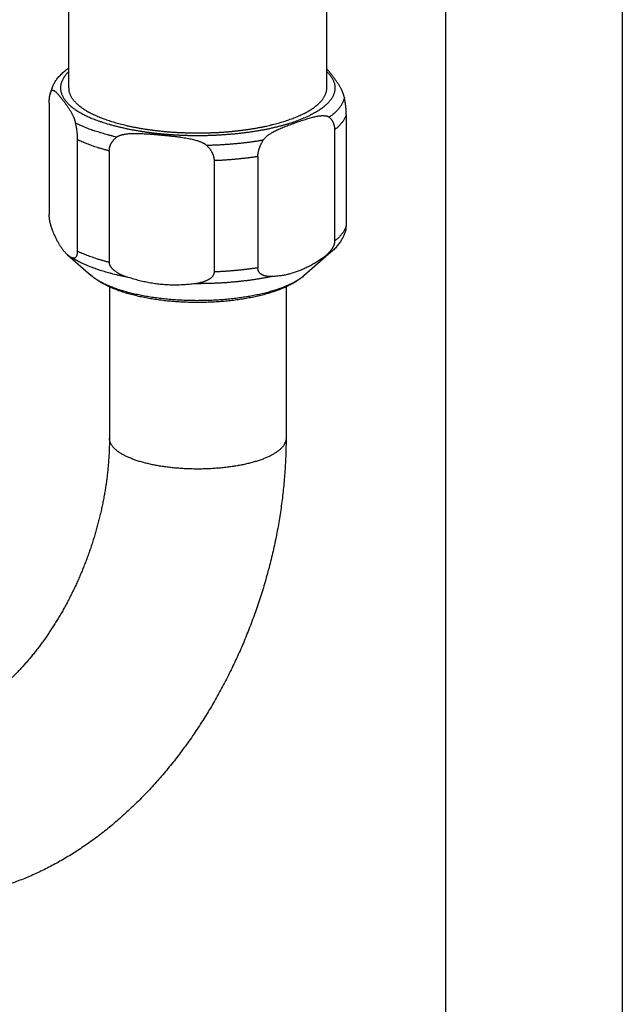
# Model space of a CAD drawing. Header units: millimetres. Extents: x 160 to 318, y 73 to 291.
# Tile 20 of 129: x 184 to 193, y 91 to 105. Entities that reach past the tile are written whole.
import ezdxf

# ---------------------------------------------------------------- set-up
doc = ezdxf.new("R2010")
doc.units = ezdxf.units.MM
doc.header["$LTSCALE"] = 30.734
doc.layers.get('0').update_dxf_attribs({"linetype": 'CONTINUOUS'})

msp = doc.modelspace()

# ---------------------------------------------------------------- linework, layer by layer
at = {"color": 7, "linetype": 'Continuous'}
for p, q in [((192.96, 88.659), (192.96, 120.283)), ((190.36, 88.659), (190.36, 108.293)), ((188.61, 104.227), (188.61, 106.984)), ((184.81, 104.227), (184.81, 106.094)), ((184.523, 104.002), (184.523, 102.365)), ((188.897, 103.834), (188.897, 102.197)), ((188.724, 103.61), (188.724, 101.973)), ((184.936, 103.465), (184.936, 101.828)), ((185.408, 103.3), (185.408, 101.663)), ((186.95, 103.156), (186.95, 101.519)), ((187.595, 103.216), (187.595, 101.579)), ((184.793, 101.77), (185.143, 101.466)), ((188.67, 101.809), (188.277, 101.466)), ((185.41, 101.3), (185.41, 99.072)), ((188.01, 101.3), (188.01, 99.072))]:
    msp.add_line(p, q, dxfattribs=at)
msp.add_arc((185.415, 103.914), 0.905, 159.6495, 165.9046, dxfattribs=at)
for points, knots in [([(184.566, 104.229), (184.569, 104.236), (184.575, 104.252), (184.586, 104.275), (184.599, 104.299), (184.613, 104.323), (184.629, 104.346), (184.647, 104.37), (184.667, 104.393), (184.689, 104.417), (184.712, 104.44), (184.737, 104.463), (184.764, 104.485), (184.789, 104.504), (184.804, 104.515), (184.81, 104.519)], [0, 0, 0, 0, 0.0249937, 0.0507387, 0.0774017, 0.1049438, 0.133606, 0.1632732, 0.1939376, 0.2256778, 0.2587392, 0.2928199, 0.3278532, 0.3639567, 0.3849062, 0.3849062, 0.3849062, 0.3849062]), ([(188.868, 104.086), (188.867, 104.088), (188.866, 104.092), (188.865, 104.099), (188.863, 104.106), (188.861, 104.113), (188.858, 104.121), (188.855, 104.13), (188.852, 104.14), (188.849, 104.15), (188.844, 104.161), (188.839, 104.173), (188.834, 104.186), (188.827, 104.2), (188.82, 104.215), (188.811, 104.231), (188.801, 104.249), (188.79, 104.267), (188.779, 104.285), (188.766, 104.304), (188.753, 104.323), (188.74, 104.343), (188.726, 104.362), (188.711, 104.381), (188.697, 104.4), (188.683, 104.418), (188.669, 104.436), (188.655, 104.454), (188.641, 104.471), (188.627, 104.487), (188.617, 104.499), (188.611, 104.505), (188.61, 104.507)], [0, 0, 0, 0, 0.0062705, 0.0129545, 0.0201512, 0.0279355, 0.0363917, 0.0455826, 0.0555544, 0.0663988, 0.0782039, 0.0910821, 0.1051584, 0.1205918, 0.1375674, 0.1561478, 0.1761222, 0.1972078, 0.2192098, 0.2419321, 0.2651663, 0.288723, 0.3124436, 0.3362012, 0.3598896, 0.3834058, 0.406627, 0.4293914, 0.4514867, 0.472648, 0.4925773, 0.4982299, 0.4982299, 0.4982299, 0.4982299]), ([(184.537, 104.134), (184.537, 104.136), (184.538, 104.14), (184.54, 104.147), (184.543, 104.155), (184.546, 104.163), (184.549, 104.171), (184.551, 104.176), (184.552, 104.178)], [0, 0, 0, 0, 0.00472583, 0.01345719, 0.02202281, 0.03041611, 0.0386289, 0.0466541, 0.0466541, 0.0466541, 0.0466541]), ([(184.552, 104.178), (184.552, 104.179), (184.553, 104.181), (184.555, 104.183), (184.557, 104.185), (184.559, 104.188), (184.561, 104.189), (184.564, 104.191), (184.567, 104.192), (184.571, 104.193), (184.576, 104.192), (184.581, 104.192), (184.586, 104.19), (184.593, 104.187), (184.6, 104.182), (184.609, 104.176), (184.619, 104.168), (184.63, 104.158), (184.641, 104.146), (184.654, 104.132), (184.667, 104.118), (184.68, 104.101), (184.694, 104.084), (184.708, 104.067), (184.723, 104.048), (184.737, 104.03), (184.751, 104.011), (184.765, 103.992), (184.779, 103.973), (184.793, 103.953), (184.806, 103.934), (184.818, 103.915), (184.83, 103.897), (184.841, 103.879), (184.851, 103.861), (184.859, 103.845), (184.867, 103.83), (184.873, 103.816), (184.879, 103.803), (184.884, 103.791), (184.888, 103.78), (184.892, 103.77), (184.895, 103.76), (184.898, 103.751), (184.9, 103.743), (184.903, 103.736), (184.904, 103.729), (184.906, 103.722), (184.907, 103.718), (184.907, 103.716)], [0, 0, 0, 0, 0.0028931, 0.0057684, 0.0086605, 0.0115972, 0.0146216, 0.0177892, 0.021179, 0.0249191, 0.0291716, 0.0341412, 0.0400702, 0.0472489, 0.0560175, 0.0666808, 0.0793615, 0.0940444, 0.1106673, 0.1290722, 0.1490067, 0.1701729, 0.1922719, 0.2150392, 0.2382616, 0.2617781, 0.2854661, 0.3092216, 0.3329391, 0.3564917, 0.379721, 0.4024389, 0.4244371, 0.4455203, 0.4654922, 0.4840707, 0.5010453, 0.516478, 0.530554, 0.5434318, 0.5552365, 0.5660803, 0.5760515, 0.5852419, 0.5936973, 0.6014807, 0.6086768, 0.6153604, 0.621631, 0.621631, 0.621631, 0.621631]), ([(184.81, 104.227), (184.81, 104.221), (184.81, 104.208), (184.813, 104.19), (184.816, 104.171), (184.822, 104.152), (184.828, 104.134), (184.837, 104.116), (184.846, 104.097), (184.857, 104.079), (184.87, 104.061), (184.884, 104.043), (184.9, 104.025), (184.917, 104.008), (184.935, 103.99), (184.955, 103.973), (184.976, 103.956), (184.998, 103.939), (185.022, 103.923), (185.047, 103.906), (185.074, 103.89), (185.101, 103.874), (185.13, 103.859), (185.16, 103.843), (185.192, 103.828), (185.225, 103.814), (185.258, 103.799), (185.293, 103.785), (185.329, 103.772), (185.367, 103.758), (185.405, 103.745), (185.444, 103.733), (185.484, 103.721), (185.525, 103.709), (185.568, 103.697), (185.611, 103.687), (185.654, 103.676), (185.699, 103.666), (185.745, 103.656), (185.791, 103.647), (185.838, 103.638), (185.886, 103.63), (185.934, 103.622), (185.983, 103.615), (186.032, 103.608), (186.082, 103.602), (186.133, 103.596), (186.184, 103.59), (186.235, 103.585), (186.287, 103.581), (186.339, 103.577), (186.392, 103.574), (186.444, 103.571), (186.497, 103.569), (186.55, 103.567), (186.603, 103.566), (186.657, 103.565), (186.71, 103.564), (186.763, 103.565), (186.816, 103.566), (186.869, 103.567), (186.923, 103.569), (186.975, 103.571), (187.028, 103.574), (187.08, 103.577), (187.133, 103.581), (187.184, 103.585), (187.236, 103.59), (187.287, 103.596), (187.337, 103.602), (187.387, 103.608), (187.437, 103.615), (187.486, 103.622), (187.534, 103.63), (187.582, 103.638), (187.629, 103.647), (187.675, 103.656), (187.721, 103.666), (187.765, 103.676), (187.809, 103.687), (187.852, 103.697), (187.894, 103.709), (187.935, 103.721), (187.976, 103.733), (188.015, 103.745), (188.041, 103.754), (188.053, 103.759)], [0, 0, 0, 0, 0.018591, 0.037281, 0.056181, 0.075391, 0.095003, 0.115102, 0.135767, 0.157071, 0.179076, 0.201842, 0.225412, 0.249825, 0.275116, 0.301306, 0.328421, 0.356485, 0.385509, 0.415501, 0.446463, 0.4784, 0.51131, 0.545188, 0.580036, 0.615834, 0.65257, 0.690231, 0.728794, 0.768254, 0.808595, 0.849796, 0.89183, 0.934677, 0.978314, 1.022714, 1.067862, 1.11372, 1.160259, 1.20745, 1.255251, 1.303644, 1.352603, 1.402097, 1.452088, 1.502542, 1.553427, 1.604709, 1.656357, 1.70834, 1.760611, 1.813136, 1.865873, 1.918781, 1.971841, 2.025017, 2.078269, 2.131556, 2.184842, 2.238094, 2.29127, 2.34435, 2.397281, 2.450026, 2.50255, 2.554801, 2.606762, 2.658402, 2.709685, 2.76057, 2.811024, 2.861015, 2.910508, 2.959478, 3.007891, 3.055707, 3.102898, 3.149428, 3.195266, 3.240399, 3.284799, 3.328436, 3.371283, 3.413318, 3.454517, 3.49486, 3.49486, 3.49486, 3.49486]), ([(188.053, 103.759), (188.066, 103.763), (188.09, 103.772), (188.126, 103.785), (188.161, 103.799), (188.195, 103.814), (188.228, 103.828), (188.259, 103.843), (188.289, 103.859), (188.318, 103.874), (188.346, 103.89), (188.373, 103.906), (188.398, 103.923), (188.421, 103.939), (188.444, 103.956), (188.465, 103.973), (188.485, 103.99), (188.503, 104.008), (188.52, 104.025), (188.536, 104.043), (188.55, 104.061), (188.562, 104.079), (188.573, 104.097), (188.583, 104.116), (188.591, 104.134), (188.598, 104.152), (188.603, 104.171), (188.607, 104.19), (188.609, 104.208), (188.61, 104.221), (188.61, 104.227)], [0, 0, 0, 0, 0.0394646, 0.0780344, 0.1156933, 0.1524267, 0.188209, 0.2230427, 0.256919, 0.2898295, 0.3217673, 0.3527308, 0.3827231, 0.4117485, 0.4398197, 0.4669474, 0.493145, 0.5184356, 0.542843, 0.5664037, 0.589163, 0.6111686, 0.6324738, 0.6531399, 0.6732394, 0.6928515, 0.7120625, 0.7309708, 0.7496692, 0.7682615, 0.7682615, 0.7682615, 0.7682615]), ([(184.523, 104.002), (184.523, 104.006), (184.523, 104.013), (184.523, 104.024), (184.524, 104.034), (184.524, 104.044), (184.525, 104.055), (184.526, 104.065), (184.526, 104.075), (184.528, 104.084), (184.529, 104.094), (184.53, 104.103), (184.532, 104.112), (184.534, 104.121), (184.535, 104.129), (184.536, 104.133), (184.537, 104.134)], [0, 0, 0, 0, 0.0108325, 0.0214965, 0.0319906, 0.0423314, 0.0525218, 0.0625604, 0.0724603, 0.0822164, 0.0918327, 0.1013111, 0.1106445, 0.1198373, 0.1288796, 0.1330452, 0.1330452, 0.1330452, 0.1330452]), ([(188.897, 103.834), (188.897, 103.838), (188.897, 103.846), (188.896, 103.857), (188.896, 103.868), (188.896, 103.88), (188.895, 103.892), (188.894, 103.904), (188.893, 103.916), (188.892, 103.928), (188.891, 103.941), (188.889, 103.954), (188.888, 103.968), (188.886, 103.981), (188.884, 103.995), (188.882, 104.01), (188.88, 104.024), (188.877, 104.039), (188.874, 104.054), (188.871, 104.07), (188.869, 104.081), (188.868, 104.086)], [0, 0, 0, 0, 0.0110125, 0.0222176, 0.0336158, 0.0452287, 0.0570651, 0.0691301, 0.0814481, 0.0940232, 0.1068727, 0.1200139, 0.1334528, 0.1472141, 0.1613037, 0.1757426, 0.1905411, 0.2057147, 0.2212783, 0.2372434, 0.2536212, 0.2536212, 0.2536212, 0.2536212]), ([(187.674, 103.458), (187.675, 103.46), (187.678, 103.463), (187.682, 103.469), (187.687, 103.476), (187.693, 103.483), (187.7, 103.49), (187.707, 103.498), (187.716, 103.506), (187.726, 103.515), (187.738, 103.525), (187.751, 103.535), (187.767, 103.546), (187.785, 103.558), (187.806, 103.57), (187.829, 103.584), (187.856, 103.597), (187.885, 103.612), (187.917, 103.626), (187.951, 103.641), (187.987, 103.655), (188.024, 103.67), (188.062, 103.684), (188.101, 103.698), (188.14, 103.712), (188.179, 103.726), (188.218, 103.739), (188.257, 103.752), (188.295, 103.764), (188.332, 103.775), (188.367, 103.786), (188.401, 103.795), (188.433, 103.803), (188.463, 103.809), (188.489, 103.814), (188.513, 103.817), (188.534, 103.819), (188.552, 103.819), (188.567, 103.819), (188.581, 103.818), (188.592, 103.817), (188.603, 103.815), (188.611, 103.813), (188.619, 103.81), (188.626, 103.808), (188.632, 103.805), (188.637, 103.802), (188.641, 103.799), (188.643, 103.797), (188.645, 103.796)], [0, 0, 0, 0, 0.006773, 0.014109, 0.022146, 0.031, 0.040812, 0.051705, 0.063792, 0.077254, 0.09228, 0.109109, 0.128016, 0.149346, 0.173511, 0.200766, 0.230952, 0.26374, 0.298863, 0.335991, 0.37472, 0.414639, 0.45537, 0.496593, 0.538049, 0.579516, 0.620776, 0.661584, 0.701636, 0.740555, 0.777906, 0.813233, 0.846113, 0.876232, 0.903375, 0.927318, 0.948035, 0.965876, 0.981308, 0.994719, 1.006424, 1.016688, 1.025727, 1.033737, 1.040851, 1.047203, 1.052929, 1.058141, 1.06296, 1.06296, 1.06296, 1.06296]), ([(188.645, 103.796), (188.648, 103.793), (188.654, 103.788), (188.662, 103.779), (188.67, 103.77), (188.677, 103.761), (188.684, 103.752), (188.69, 103.742), (188.695, 103.733), (188.7, 103.723), (188.704, 103.713), (188.708, 103.703), (188.712, 103.693), (188.715, 103.683), (188.717, 103.673), (188.719, 103.663), (188.721, 103.653), (188.722, 103.642), (188.723, 103.631), (188.724, 103.621), (188.724, 103.613), (188.724, 103.61)], [0, 0, 0, 0, 0.0124826, 0.0246066, 0.0364161, 0.0479509, 0.05925, 0.0703496, 0.0812789, 0.0920731, 0.1027534, 0.1133544, 0.1238941, 0.1343987, 0.1448938, 0.1553931, 0.165928, 0.1765126, 0.1871645, 0.1979141, 0.2087721, 0.2087721, 0.2087721, 0.2087721]), ([(184.907, 103.716), (184.908, 103.711), (184.911, 103.7), (184.914, 103.684), (184.917, 103.669), (184.919, 103.654), (184.922, 103.64), (184.924, 103.625), (184.926, 103.611), (184.928, 103.598), (184.929, 103.584), (184.931, 103.571), (184.932, 103.559), (184.933, 103.546), (184.934, 103.534), (184.935, 103.522), (184.935, 103.51), (184.936, 103.498), (184.936, 103.487), (184.936, 103.476), (184.936, 103.468), (184.936, 103.465)], [0, 0, 0, 0, 0.0163778, 0.0323429, 0.0479065, 0.0630801, 0.0778786, 0.0923176, 0.1064071, 0.1201684, 0.1336073, 0.1467485, 0.159598, 0.1721731, 0.1844911, 0.1965561, 0.2083925, 0.2200054, 0.2314036, 0.2426087, 0.2536212, 0.2536212, 0.2536212, 0.2536212]), ([(185.408, 103.3), (185.408, 103.304), (185.408, 103.311), (185.409, 103.322), (185.41, 103.333), (185.412, 103.344), (185.414, 103.354), (185.417, 103.365), (185.421, 103.376), (185.425, 103.387), (185.43, 103.397), (185.435, 103.408), (185.441, 103.419), (185.448, 103.43), (185.455, 103.44), (185.463, 103.451), (185.472, 103.462), (185.482, 103.472), (185.492, 103.483), (185.504, 103.493), (185.512, 103.5), (185.516, 103.504)], [0, 0, 0, 0, 0.0109012, 0.021789, 0.0326859, 0.0436347, 0.0546654, 0.065805, 0.077099, 0.0885745, 0.1002717, 0.1122318, 0.1244873, 0.1370892, 0.1500732, 0.1634912, 0.1773874, 0.1918137, 0.2068246, 0.2224745, 0.2388213, 0.2388213, 0.2388213, 0.2388213]), ([(185.516, 103.504), (185.518, 103.505), (185.522, 103.508), (185.528, 103.512), (185.534, 103.516), (185.542, 103.52), (185.551, 103.524), (185.562, 103.528), (185.574, 103.532), (185.588, 103.536), (185.604, 103.54), (185.622, 103.544), (185.643, 103.548), (185.668, 103.551), (185.696, 103.554), (185.729, 103.556), (185.765, 103.557), (185.805, 103.557), (185.849, 103.557), (185.895, 103.555), (185.944, 103.552), (185.995, 103.549), (186.047, 103.545), (186.099, 103.541), (186.153, 103.536), (186.206, 103.531), (186.259, 103.526), (186.312, 103.52), (186.364, 103.515), (186.415, 103.508), (186.463, 103.502), (186.51, 103.495), (186.553, 103.487), (186.594, 103.48), (186.63, 103.472), (186.662, 103.463), (186.691, 103.455), (186.715, 103.448), (186.736, 103.44), (186.755, 103.433), (186.771, 103.426), (186.785, 103.419), (186.797, 103.413), (186.807, 103.407), (186.816, 103.401), (186.824, 103.395), (186.831, 103.39), (186.837, 103.385), (186.84, 103.382), (186.842, 103.38)], [0, 0, 0, 0, 0.006411, 0.013457, 0.021297, 0.030083, 0.039993, 0.0512, 0.063872, 0.078256, 0.094621, 0.113301, 0.134682, 0.159247, 0.187572, 0.220063, 0.256618, 0.296887, 0.340556, 0.3872, 0.436271, 0.487192, 0.539423, 0.592503, 0.646057, 0.699779, 0.753386, 0.806577, 0.858992, 0.910185, 0.959634, 1.006778, 1.051074, 1.092094, 1.129508, 1.162939, 1.192245, 1.217806, 1.240185, 1.259849, 1.277178, 1.292496, 1.306065, 1.318128, 1.328847, 1.338391, 1.346941, 1.354647, 1.361676, 1.361676, 1.361676, 1.361676]), ([(187.595, 103.216), (187.595, 103.22), (187.595, 103.227), (187.596, 103.238), (187.596, 103.25), (187.598, 103.261), (187.6, 103.273), (187.602, 103.285), (187.604, 103.296), (187.607, 103.309), (187.611, 103.321), (187.615, 103.334), (187.619, 103.346), (187.624, 103.359), (187.629, 103.373), (187.635, 103.386), (187.642, 103.4), (187.649, 103.414), (187.657, 103.428), (187.665, 103.443), (187.671, 103.453), (187.674, 103.458)], [0, 0, 0, 0, 0.0109898, 0.022135, 0.0334466, 0.0449565, 0.0566836, 0.0686429, 0.0808689, 0.0933762, 0.1061926, 0.1193467, 0.1328563, 0.146759, 0.1610739, 0.175837, 0.1910744, 0.2068188, 0.2231042, 0.2399626, 0.2574276, 0.2574276, 0.2574276, 0.2574276]), ([(186.842, 103.38), (186.846, 103.376), (186.855, 103.367), (186.866, 103.355), (186.877, 103.342), (186.887, 103.33), (186.895, 103.317), (186.904, 103.305), (186.911, 103.293), (186.918, 103.281), (186.924, 103.269), (186.929, 103.257), (186.934, 103.246), (186.938, 103.234), (186.941, 103.223), (186.944, 103.212), (186.946, 103.2), (186.948, 103.189), (186.95, 103.178), (186.95, 103.167), (186.95, 103.16), (186.95, 103.156)], [0, 0, 0, 0, 0.0179397, 0.0351194, 0.0515922, 0.0674084, 0.0826188, 0.0972722, 0.1114097, 0.1250811, 0.1383192, 0.1511739, 0.1636754, 0.1758638, 0.187778, 0.1994439, 0.2109065, 0.2221918, 0.2333294, 0.2443619, 0.2553113, 0.2553113, 0.2553113, 0.2553113]), ([(184.598, 102.069), (184.595, 102.075), (184.59, 102.086), (184.583, 102.104), (184.576, 102.12), (184.57, 102.136), (184.565, 102.151), (184.56, 102.165), (184.556, 102.178), (184.552, 102.191), (184.548, 102.203), (184.545, 102.215), (184.542, 102.226), (184.54, 102.237), (184.537, 102.247), (184.535, 102.257), (184.533, 102.266), (184.532, 102.275), (184.53, 102.283), (184.529, 102.291), (184.528, 102.299), (184.527, 102.307), (184.526, 102.314), (184.525, 102.321), (184.525, 102.328), (184.524, 102.335), (184.524, 102.341), (184.523, 102.347), (184.523, 102.353), (184.523, 102.359), (184.523, 102.363), (184.523, 102.365)], [0, 0, 0, 0, 0.0195985, 0.038283, 0.0560353, 0.0728278, 0.0886674, 0.1036201, 0.1177781, 0.1312025, 0.1439266, 0.1560083, 0.1674829, 0.1783824, 0.1887633, 0.1986619, 0.2080981, 0.2171075, 0.225745, 0.2340253, 0.2419628, 0.2495825, 0.2569235, 0.264002, 0.2708419, 0.2774627, 0.2838821, 0.290125, 0.2962021, 0.3021374, 0.3079423, 0.3079423, 0.3079423, 0.3079423]), ([(188.889, 102.135), (188.89, 102.137), (188.891, 102.14), (188.892, 102.144), (188.893, 102.149), (188.894, 102.154), (188.894, 102.16), (188.895, 102.165), (188.896, 102.17), (188.896, 102.175), (188.896, 102.181), (188.896, 102.186), (188.897, 102.192), (188.897, 102.196), (188.897, 102.197)], [0, 0, 0, 0, 0.00437142, 0.00940506, 0.01447704, 0.0195983, 0.02476662, 0.02998729, 0.03526447, 0.04060277, 0.04601553, 0.0515058, 0.05709116, 0.06277983, 0.06277983, 0.06277983, 0.06277983]), ([(184.793, 101.77), (184.79, 101.773), (184.783, 101.779), (184.773, 101.789), (184.762, 101.801), (184.751, 101.813), (184.74, 101.826), (184.729, 101.839), (184.719, 101.854), (184.708, 101.869), (184.697, 101.886), (184.686, 101.903), (184.675, 101.92), (184.664, 101.939), (184.653, 101.959), (184.642, 101.979), (184.631, 102), (184.62, 102.022), (184.609, 102.045), (184.602, 102.061), (184.598, 102.069)], [0, 0, 0, 0, 0.0122808, 0.027466, 0.0432012, 0.0595097, 0.0764178, 0.0939451, 0.1121124, 0.130939, 0.15044, 0.1706348, 0.1915362, 0.2131616, 0.2355258, 0.2586428, 0.2825321, 0.3072073, 0.3326889, 0.3589926, 0.3589926, 0.3589926, 0.3589926]), ([(188.889, 102.135), (188.889, 102.134), (188.887, 102.125), (188.881, 102.108), (188.872, 102.083), (188.862, 102.058), (188.85, 102.034), (188.837, 102.009), (188.822, 101.984), (188.806, 101.959), (188.788, 101.934), (188.769, 101.909), (188.747, 101.883), (188.723, 101.858), (188.698, 101.833), (188.68, 101.817), (188.67, 101.809)], [0, 0, 0, 0, 0.0024939, 0.0283987, 0.0547139, 0.0815184, 0.1088995, 0.136953, 0.1657833, 0.1955108, 0.2262695, 0.25815, 0.2912812, 0.3257434, 0.3615935, 0.3988221, 0.3988221, 0.3988221, 0.3988221]), ([(188.724, 101.973), (188.724, 101.971), (188.724, 101.967), (188.724, 101.961), (188.723, 101.955), (188.722, 101.949), (188.721, 101.943), (188.719, 101.936), (188.718, 101.93), (188.716, 101.923), (188.713, 101.916), (188.711, 101.909), (188.708, 101.901), (188.704, 101.893), (188.7, 101.885), (188.696, 101.877), (188.691, 101.868), (188.685, 101.859), (188.679, 101.85), (188.672, 101.84), (188.664, 101.83), (188.655, 101.82), (188.645, 101.809), (188.635, 101.797), (188.623, 101.785), (188.61, 101.773), (188.595, 101.76), (188.579, 101.746), (188.56, 101.732), (188.54, 101.717), (188.526, 101.707), (188.519, 101.703)], [0, 0, 0, 0, 0.0057899, 0.0116875, 0.0177123, 0.0238967, 0.0302593, 0.0368327, 0.0436428, 0.0507167, 0.0580917, 0.0657956, 0.0738762, 0.0823722, 0.0913246, 0.1007553, 0.1107237, 0.1212956, 0.1325241, 0.1444739, 0.15724, 0.1708929, 0.185507, 0.2011945, 0.2180475, 0.2361921, 0.255808, 0.2770568, 0.300033, 0.324786, 0.3513779, 0.3513779, 0.3513779, 0.3513779]), ([(184.861, 101.726), (184.858, 101.728), (184.85, 101.731), (184.839, 101.737), (184.828, 101.744), (184.817, 101.752), (184.806, 101.76), (184.798, 101.766), (184.794, 101.77), (184.793, 101.77)], [0, 0, 0, 0, 0.01228577, 0.02486551, 0.03778292, 0.05108176, 0.06479955, 0.07897462, 0.08135915, 0.08135915, 0.08135915, 0.08135915]), ([(184.936, 101.828), (184.936, 101.826), (184.936, 101.822), (184.936, 101.816), (184.936, 101.811), (184.936, 101.805), (184.935, 101.8), (184.935, 101.795), (184.934, 101.79), (184.933, 101.784), (184.932, 101.779), (184.931, 101.774), (184.93, 101.77), (184.929, 101.765), (184.928, 101.76), (184.926, 101.755), (184.924, 101.751), (184.922, 101.747), (184.92, 101.742), (184.917, 101.738), (184.914, 101.735), (184.911, 101.731), (184.908, 101.728), (184.904, 101.726), (184.899, 101.723), (184.894, 101.722), (184.889, 101.721), (184.883, 101.721), (184.876, 101.721), (184.869, 101.723), (184.864, 101.725), (184.861, 101.726)], [0, 0, 0, 0, 0.0056882, 0.0112728, 0.0167622, 0.0221743, 0.0275122, 0.0327889, 0.0380089, 0.0431755, 0.0482966, 0.0533703, 0.0584053, 0.0634004, 0.0683531, 0.0732494, 0.0780938, 0.0828908, 0.0876381, 0.0923392, 0.0970118, 0.1016689, 0.1063361, 0.1110654, 0.1159218, 0.1210045, 0.1264527, 0.132427, 0.1390919, 0.146612, 0.1551586, 0.1551586, 0.1551586, 0.1551586]), ([(185.688, 101.438), (185.678, 101.441), (185.659, 101.448), (185.632, 101.458), (185.607, 101.468), (185.584, 101.478), (185.564, 101.488), (185.546, 101.498), (185.53, 101.507), (185.515, 101.516), (185.502, 101.525), (185.49, 101.534), (185.48, 101.542), (185.47, 101.55), (185.461, 101.558), (185.454, 101.566), (185.447, 101.574), (185.441, 101.581), (185.435, 101.588), (185.43, 101.595), (185.426, 101.602), (185.423, 101.608), (185.419, 101.615), (185.417, 101.621), (185.414, 101.628), (185.412, 101.634), (185.411, 101.64), (185.409, 101.646), (185.409, 101.651), (185.408, 101.657), (185.408, 101.661), (185.408, 101.663)], [0, 0, 0, 0, 0.0316206, 0.0607329, 0.0874537, 0.1118872, 0.1341852, 0.1545716, 0.1732857, 0.1905072, 0.2063668, 0.2210155, 0.2345654, 0.2471169, 0.2587902, 0.2696747, 0.2798357, 0.289351, 0.2983129, 0.3067672, 0.3147571, 0.3223333, 0.3295582, 0.3364688, 0.3431084, 0.3495144, 0.3557213, 0.3617705, 0.3676887, 0.373516, 0.3792807, 0.3792807, 0.3792807, 0.3792807]), ([(187.8, 101.452), (187.793, 101.452), (187.779, 101.451), (187.759, 101.452), (187.74, 101.454), (187.724, 101.456), (187.709, 101.459), (187.696, 101.462), (187.684, 101.466), (187.673, 101.47), (187.664, 101.474), (187.655, 101.479), (187.647, 101.483), (187.64, 101.488), (187.634, 101.493), (187.628, 101.498), (187.623, 101.503), (187.619, 101.509), (187.615, 101.514), (187.611, 101.519), (187.608, 101.524), (187.605, 101.53), (187.603, 101.535), (187.601, 101.54), (187.599, 101.546), (187.598, 101.551), (187.597, 101.557), (187.596, 101.562), (187.595, 101.568), (187.595, 101.574), (187.595, 101.577), (187.595, 101.579)], [0, 0, 0, 0, 0.0218982, 0.0418605, 0.0600171, 0.0764875, 0.0914194, 0.1050037, 0.1174348, 0.1288623, 0.1393986, 0.1491654, 0.158255, 0.1667483, 0.1747372, 0.1822899, 0.1894565, 0.1962934, 0.2028669, 0.2092092, 0.2153488, 0.2213191, 0.2271629, 0.2329034, 0.2385687, 0.2441827, 0.2497671, 0.2553505, 0.2609488, 0.2665915, 0.2722969, 0.2722969, 0.2722969, 0.2722969]), ([(188.519, 101.703), (188.509, 101.696), (188.489, 101.683), (188.458, 101.664), (188.428, 101.645), (188.398, 101.628), (188.368, 101.611), (188.338, 101.596), (188.308, 101.581), (188.279, 101.567), (188.249, 101.554), (188.219, 101.541), (188.189, 101.53), (188.16, 101.519), (188.13, 101.509), (188.1, 101.5), (188.07, 101.491), (188.041, 101.484), (188.011, 101.477), (187.981, 101.471), (187.951, 101.466), (187.921, 101.462), (187.891, 101.458), (187.861, 101.455), (187.83, 101.453), (187.81, 101.452), (187.8, 101.452)], [0, 0, 0, 0, 0.0363971, 0.0722105, 0.1074683, 0.1422059, 0.1764491, 0.2102323, 0.2435822, 0.2765261, 0.3090952, 0.3413121, 0.3732097, 0.4048121, 0.4361487, 0.4672497, 0.4981404, 0.528856, 0.5594223, 0.5898738, 0.6202426, 0.65056, 0.680865, 0.7111889, 0.7415718, 0.7720471, 0.7720471, 0.7720471, 0.7720471]), ([(185.568, 101.237), (185.555, 101.241), (185.53, 101.25), (185.493, 101.264), (185.456, 101.279), (185.421, 101.295), (185.385, 101.311), (185.351, 101.328), (185.318, 101.346), (185.285, 101.364), (185.254, 101.384), (185.224, 101.403), (185.195, 101.424), (185.168, 101.445), (185.151, 101.459), (185.143, 101.466)], [0, 0, 0, 0, 0.0399818, 0.0796529, 0.1190318, 0.1581123, 0.1968749, 0.2352764, 0.2732614, 0.3107361, 0.3475734, 0.3836187, 0.418688, 0.4526492, 0.4853998, 0.4853998, 0.4853998, 0.4853998]), ([(188.277, 101.466), (188.268, 101.459), (188.25, 101.444), (188.222, 101.422), (188.192, 101.401), (188.16, 101.38), (188.127, 101.36), (188.092, 101.34), (188.057, 101.322), (188.02, 101.304), (187.983, 101.287), (187.945, 101.271), (187.906, 101.256), (187.867, 101.242), (187.827, 101.228), (187.786, 101.215), (187.745, 101.202), (187.704, 101.19), (187.662, 101.179), (187.619, 101.169), (187.576, 101.159), (187.532, 101.149), (187.488, 101.14), (187.444, 101.132), (187.399, 101.124), (187.354, 101.117), (187.308, 101.11), (187.262, 101.104), (187.216, 101.098), (187.169, 101.093), (187.123, 101.088), (187.075, 101.084), (187.028, 101.08), (186.981, 101.077), (186.933, 101.075), (186.885, 101.073), (186.837, 101.071), (186.789, 101.07), (186.741, 101.069), (186.693, 101.069), (186.645, 101.07), (186.597, 101.071), (186.549, 101.072), (186.501, 101.074), (186.454, 101.076), (186.406, 101.079), (186.359, 101.083), (186.312, 101.087), (186.265, 101.091), (186.218, 101.096), (186.172, 101.102), (186.126, 101.108), (186.08, 101.115), (186.035, 101.122), (185.99, 101.129), (185.946, 101.137), (185.902, 101.146), (185.858, 101.155), (185.815, 101.165), (185.773, 101.176), (185.731, 101.187), (185.689, 101.198), (185.648, 101.21), (185.608, 101.223), (185.581, 101.232), (185.568, 101.237)], [0, 0, 0, 0, 0.034147, 0.069659, 0.10643, 0.144671, 0.183584, 0.22326, 0.263456, 0.303916, 0.344988, 0.386244, 0.427839, 0.469798, 0.511954, 0.554565, 0.597447, 0.640616, 0.684224, 0.728096, 0.772325, 0.816921, 0.861787, 0.907031, 0.952575, 0.998372, 1.044528, 1.090919, 1.137546, 1.184451, 1.231544, 1.278834, 1.326317, 1.373935, 1.421692, 1.469561, 1.517504, 1.565514, 1.613561, 1.661618, 1.70966, 1.757669, 1.805621, 1.853475, 1.901232, 1.948858, 1.996314, 2.043613, 2.090703, 2.137564, 2.184216, 2.230579, 2.276672, 2.322515, 2.367985, 2.413171, 2.458061, 2.502531, 2.546717, 2.590546, 2.633973, 2.677126, 2.719851, 2.762243, 2.804392, 2.804392, 2.804392, 2.804392]), ([(186.67, 101.346), (186.657, 101.344), (186.629, 101.341), (186.588, 101.336), (186.546, 101.332), (186.505, 101.329), (186.464, 101.327), (186.423, 101.326), (186.382, 101.325), (186.342, 101.325), (186.301, 101.326), (186.26, 101.328), (186.22, 101.33), (186.179, 101.334), (186.139, 101.338), (186.098, 101.343), (186.057, 101.349), (186.017, 101.356), (185.976, 101.363), (185.935, 101.371), (185.894, 101.38), (185.853, 101.39), (185.812, 101.401), (185.771, 101.412), (185.729, 101.425), (185.702, 101.434), (185.688, 101.438)], [0, 0, 0, 0, 0.0419477, 0.0836148, 0.1250343, 0.1662477, 0.2072851, 0.2481867, 0.2889827, 0.3297041, 0.3703859, 0.411052, 0.4517384, 0.4924692, 0.5332751, 0.5741866, 0.6152275, 0.6564337, 0.6978282, 0.7394454, 0.7813156, 0.8234682, 0.8659426, 0.9087679, 0.9519852, 0.9956264, 0.9956264, 0.9956264, 0.9956264]), ([(186.95, 101.519), (186.95, 101.517), (186.95, 101.513), (186.95, 101.508), (186.949, 101.502), (186.948, 101.496), (186.946, 101.49), (186.944, 101.485), (186.942, 101.479), (186.939, 101.473), (186.936, 101.467), (186.932, 101.461), (186.928, 101.455), (186.923, 101.449), (186.918, 101.443), (186.912, 101.437), (186.905, 101.431), (186.897, 101.424), (186.888, 101.418), (186.879, 101.412), (186.868, 101.405), (186.856, 101.399), (186.843, 101.392), (186.828, 101.386), (186.812, 101.38), (186.794, 101.373), (186.774, 101.367), (186.752, 101.361), (186.727, 101.356), (186.7, 101.351), (186.68, 101.348), (186.67, 101.346)], [0, 0, 0, 0, 0.005733, 0.0114661, 0.0172276, 0.0230577, 0.0289834, 0.0350451, 0.0412773, 0.0477161, 0.0544077, 0.0613908, 0.0687235, 0.076457, 0.0846464, 0.0933316, 0.1025885, 0.1125019, 0.123148, 0.1346168, 0.1470317, 0.1604971, 0.1751249, 0.1910701, 0.2084726, 0.2275133, 0.2484373, 0.2714792, 0.2968076, 0.3245419, 0.3548137, 0.3548137, 0.3548137, 0.3548137]), ([(185.41, 99.072), (185.41, 99.049), (185.409, 99.003), (185.408, 98.933), (185.405, 98.863), (185.401, 98.792), (185.396, 98.721), (185.39, 98.649), (185.383, 98.577), (185.374, 98.504), (185.365, 98.43), (185.354, 98.357), (185.342, 98.283), (185.329, 98.209), (185.315, 98.134), (185.299, 98.06), (185.283, 97.985), (185.265, 97.91), (185.246, 97.836), (185.226, 97.761), (185.205, 97.687), (185.183, 97.612), (185.16, 97.538), (185.136, 97.464), (185.11, 97.391), (185.084, 97.317), (185.057, 97.245), (185.028, 97.172), (184.999, 97.101), (184.968, 97.029), (184.937, 96.959), (184.905, 96.889), (184.872, 96.82), (184.838, 96.751), (184.803, 96.684), (184.768, 96.617), (184.731, 96.551), (184.694, 96.486), (184.657, 96.422), (184.618, 96.359), (184.579, 96.297), (184.539, 96.236), (184.499, 96.177), (184.458, 96.118), (184.417, 96.061), (184.375, 96.005), (184.333, 95.95), (184.29, 95.896), (184.248, 95.844), (184.204, 95.793), (184.161, 95.743), (184.117, 95.695), (184.073, 95.648), (184.029, 95.603), (183.985, 95.558), (183.94, 95.516), (183.896, 95.475), (183.852, 95.435), (183.808, 95.397), (183.763, 95.36), (183.719, 95.325), (183.675, 95.291), (183.631, 95.259), (183.588, 95.228), (183.544, 95.198), (183.501, 95.17), (183.458, 95.144), (183.416, 95.119), (183.374, 95.095), (183.332, 95.073), (183.291, 95.052), (183.25, 95.033), (183.209, 95.015), (183.169, 94.998), (183.13, 94.983), (183.09, 94.969), (183.052, 94.956), (183.013, 94.945), (182.976, 94.935), (182.938, 94.926), (182.901, 94.919), (182.864, 94.913), (182.839, 94.909), (182.827, 94.908)], [0, 0, 0, 0, 0.068767, 0.138298, 0.208575, 0.279407, 0.350936, 0.423157, 0.495903, 0.569266, 0.643226, 0.717625, 0.792523, 0.867904, 0.943641, 1.019764, 1.096254, 1.173008, 1.25003, 1.327297, 1.404732, 1.482318, 1.560024, 1.637798, 1.715605, 1.793406, 1.871173, 1.948855, 2.026407, 2.103819, 2.181033, 2.257991, 2.334707, 2.411112, 2.487141, 2.562823, 2.638089, 2.712861, 2.787185, 2.860993, 2.934197, 3.00685, 3.078899, 3.150239, 3.220932, 3.290939, 3.360142, 3.428605, 3.496312, 3.563132, 3.629124, 3.694303, 3.758522, 3.821835, 3.884288, 3.945724, 4.006185, 4.065752, 4.124259, 4.181739, 4.238299, 4.293776, 4.34819, 4.40167, 4.45406, 4.505377, 4.555754, 4.605056, 4.653299, 4.700608, 4.746882, 4.792146, 4.8365, 4.879884, 4.922333, 4.963907, 5.00461, 5.044509, 5.083673, 5.122189, 5.160131, 5.197562, 5.234541, 5.234541, 5.234541, 5.234541]), ([(188.01, 99.072), (188.01, 99.032), (188.009, 98.952), (188.006, 98.832), (188.001, 98.711), (187.994, 98.59), (187.984, 98.469), (187.973, 98.348), (187.96, 98.226), (187.944, 98.105), (187.927, 97.984), (187.908, 97.863), (187.887, 97.742), (187.864, 97.621), (187.839, 97.5), (187.812, 97.38), (187.783, 97.26), (187.752, 97.14), (187.719, 97.021), (187.685, 96.902), (187.649, 96.784), (187.61, 96.666), (187.571, 96.549), (187.529, 96.433), (187.485, 96.317), (187.44, 96.202), (187.393, 96.087), (187.345, 95.974), (187.294, 95.861), (187.242, 95.749), (187.189, 95.638), (187.133, 95.529), (187.076, 95.42), (187.018, 95.312), (186.957, 95.205), (186.896, 95.1), (186.832, 94.996), (186.767, 94.893), (186.701, 94.791), (186.633, 94.691), (186.564, 94.592), (186.493, 94.495), (186.421, 94.399), (186.347, 94.304), (186.272, 94.212), (186.196, 94.121), (186.118, 94.031), (186.039, 93.944), (185.959, 93.858), (185.877, 93.774), (185.795, 93.692), (185.711, 93.612), (185.626, 93.534), (185.54, 93.458), (185.453, 93.384), (185.366, 93.312), (185.277, 93.242), (185.187, 93.175), (185.097, 93.11), (185.006, 93.048), (184.914, 92.987), (184.822, 92.93), (184.729, 92.874), (184.635, 92.821), (184.541, 92.771), (184.447, 92.723), (184.353, 92.678), (184.258, 92.635), (184.163, 92.595), (184.068, 92.558), (183.973, 92.523), (183.878, 92.491), (183.783, 92.461), (183.688, 92.434), (183.594, 92.409), (183.499, 92.387), (183.405, 92.368), (183.311, 92.351), (183.217, 92.336), (183.155, 92.328), (183.124, 92.325)], [0, 0, 0, 0, 0.119918, 0.240188, 0.360836, 0.482039, 0.603461, 0.725175, 0.847217, 0.969398, 1.091866, 1.214562, 1.337373, 1.46044, 1.583636, 1.706912, 1.830393, 1.953932, 2.077534, 2.201237, 2.324963, 2.448713, 2.572479, 2.696236, 2.819955, 2.94363, 3.067261, 3.19077, 3.314196, 3.437544, 3.560666, 3.683687, 3.806557, 3.929152, 4.051611, 4.173825, 4.295734, 4.417474, 4.538853, 4.659918, 4.780778, 4.901138, 5.021194, 5.141009, 5.260161, 5.379037, 5.497554, 5.615378, 5.732892, 5.849898, 5.96621, 6.082165, 6.197446, 6.312041, 6.426224, 6.539559, 6.652216, 6.764405, 6.875574, 6.986072, 7.096045, 7.20485, 7.31298, 7.420535, 7.52682, 7.632411, 7.737393, 7.841073, 7.944018, 8.04634, 8.147422, 8.247698, 8.347361, 8.445948, 8.543626, 8.64073, 8.737021, 8.832283, 8.92702, 9.021246, 9.021246, 9.021246, 9.021246])]:
    msp.add_open_spline(points, degree=3, knots=knots, dxfattribs=at)
at = {"color": 9, "linetype": 'Continuous'}
for points, knots in [([(184.81, 104.466), (184.809, 104.465), (184.803, 104.459), (184.79, 104.447), (184.774, 104.428), (184.759, 104.409), (184.745, 104.391), (184.733, 104.372), (184.722, 104.353), (184.713, 104.333), (184.705, 104.314), (184.699, 104.295), (184.694, 104.275), (184.691, 104.256), (184.69, 104.237), (184.69, 104.217), (184.691, 104.198), (184.694, 104.178), (184.699, 104.159), (184.705, 104.14), (184.713, 104.12), (184.722, 104.101), (184.733, 104.082), (184.745, 104.063), (184.759, 104.044), (184.774, 104.026), (184.79, 104.007), (184.809, 103.989), (184.828, 103.971), (184.849, 103.953), (184.872, 103.935), (184.895, 103.917), (184.92, 103.9), (184.947, 103.883), (184.975, 103.866), (185.004, 103.85), (185.034, 103.833), (185.066, 103.817), (185.099, 103.802), (185.133, 103.786), (185.169, 103.772), (185.205, 103.757), (185.243, 103.743), (185.269, 103.733), (185.281, 103.729)], [0, 0, 0, 0, 0.00185, 0.027608, 0.052489, 0.076532, 0.099781, 0.122291, 0.144121, 0.16534, 0.186024, 0.206259, 0.226135, 0.24575, 0.265207, 0.284611, 0.304068, 0.323684, 0.343561, 0.363796, 0.384481, 0.405701, 0.427532, 0.450043, 0.473293, 0.497337, 0.52222, 0.547979, 0.574649, 0.602254, 0.630817, 0.660354, 0.690876, 0.722392, 0.754906, 0.78842, 0.822931, 0.858432, 0.894918, 0.932384, 0.970818, 1.010196, 1.050492, 1.09168, 1.09168, 1.09168, 1.09168]), ([(188.61, 104.466), (188.61, 104.465), (188.617, 104.459), (188.629, 104.447), (188.646, 104.428), (188.661, 104.409), (188.675, 104.391), (188.687, 104.372), (188.698, 104.353), (188.707, 104.333), (188.714, 104.314), (188.721, 104.295), (188.725, 104.275), (188.728, 104.256), (188.73, 104.237), (188.73, 104.217), (188.728, 104.198), (188.725, 104.178), (188.721, 104.159), (188.714, 104.14), (188.707, 104.12), (188.698, 104.101), (188.687, 104.082), (188.675, 104.063), (188.661, 104.044), (188.646, 104.026), (188.629, 104.007), (188.611, 103.989), (188.592, 103.971), (188.571, 103.953), (188.548, 103.935), (188.524, 103.917), (188.499, 103.9), (188.473, 103.883), (188.445, 103.866), (188.416, 103.85), (188.385, 103.833), (188.354, 103.817), (188.321, 103.802), (188.286, 103.787), (188.251, 103.772), (188.214, 103.757), (188.177, 103.743), (188.138, 103.729), (188.098, 103.715), (188.057, 103.702), (188.015, 103.689), (187.972, 103.677), (187.928, 103.665), (187.883, 103.654), (187.838, 103.643), (187.791, 103.632), (187.744, 103.622), (187.695, 103.612), (187.646, 103.603), (187.597, 103.594), (187.546, 103.586), (187.496, 103.578), (187.444, 103.571), (187.392, 103.564), (187.339, 103.558), (187.286, 103.552), (187.233, 103.547), (187.179, 103.542), (187.124, 103.538), (187.07, 103.534), (187.015, 103.531), (186.96, 103.528), (186.904, 103.526), (186.849, 103.524), (186.793, 103.523), (186.738, 103.523), (186.682, 103.523), (186.626, 103.523), (186.571, 103.524), (186.515, 103.526), (186.46, 103.528), (186.405, 103.531), (186.35, 103.534), (186.295, 103.538), (186.241, 103.542), (186.187, 103.547), (186.134, 103.552), (186.08, 103.558), (186.028, 103.564), (185.976, 103.571), (185.924, 103.578), (185.873, 103.586), (185.823, 103.594), (185.773, 103.603), (185.724, 103.612), (185.676, 103.622), (185.629, 103.632), (185.582, 103.643), (185.536, 103.654), (185.491, 103.665), (185.447, 103.677), (185.404, 103.689), (185.363, 103.702), (185.322, 103.715), (185.295, 103.724), (185.281, 103.729)], [0, 0, 0, 0, 0.001809, 0.027569, 0.052451, 0.076495, 0.099746, 0.122256, 0.144087, 0.165307, 0.185992, 0.206228, 0.226104, 0.24572, 0.265177, 0.284581, 0.304038, 0.323653, 0.34353, 0.363764, 0.384449, 0.405668, 0.427498, 0.450007, 0.473257, 0.497299, 0.52218, 0.547939, 0.574607, 0.602211, 0.630772, 0.660307, 0.690828, 0.722342, 0.754854, 0.788366, 0.822875, 0.858376, 0.894864, 0.932327, 0.970754, 1.010133, 1.050447, 1.09168, 1.133812, 1.176825, 1.220695, 1.2654, 1.310917, 1.35722, 1.404283, 1.452079, 1.500579, 1.549754, 1.599575, 1.650011, 1.70103, 1.752601, 1.80469, 1.857265, 1.910291, 1.963734, 2.01756, 2.071733, 2.126218, 2.180979, 2.235979, 2.291183, 2.346553, 2.402053, 2.457645, 2.513293, 2.56896, 2.624608, 2.6802, 2.735699, 2.791069, 2.846272, 2.901272, 2.956033, 3.010517, 3.06469, 3.118515, 3.171958, 3.224984, 3.277557, 3.329646, 3.381216, 3.432234, 3.482669, 3.532488, 3.581663, 3.630163, 3.677958, 3.725017, 3.771316, 3.816834, 3.861543, 3.905409, 3.9484, 3.990485, 3.990485, 3.990485, 3.990485]), ([(184.566, 104.229), (184.565, 104.225), (184.561, 104.215), (184.556, 104.198), (184.553, 104.185), (184.552, 104.178)], [0, 0, 0, 0, 0.0109135, 0.03179644, 0.05234774, 0.05234774, 0.05234774, 0.05234774]), ([(188.868, 104.086), (188.866, 104.079), (188.863, 104.066), (188.858, 104.046), (188.85, 104.026), (188.841, 104.006), (188.831, 103.986), (188.819, 103.966), (188.805, 103.946), (188.79, 103.927), (188.774, 103.908), (188.756, 103.888), (188.736, 103.869), (188.716, 103.851), (188.693, 103.832), (188.67, 103.814), (188.653, 103.802), (188.645, 103.796)], [0, 0, 0, 0, 0.0205513, 0.0414342, 0.0627404, 0.0845547, 0.1069551, 0.1300118, 0.1537876, 0.1783377, 0.2037101, 0.2299462, 0.2570809, 0.2851435, 0.3141579, 0.3441429, 0.3751134, 0.3751134, 0.3751134, 0.3751134]), ([(188.897, 103.834), (188.895, 103.828), (188.89, 103.815), (188.882, 103.796), (188.872, 103.776), (188.861, 103.757), (188.849, 103.738), (188.835, 103.72), (188.82, 103.701), (188.803, 103.682), (188.785, 103.664), (188.766, 103.646), (188.746, 103.627), (188.731, 103.616), (188.724, 103.61)], [0, 0, 0, 0, 0.0204709, 0.0413888, 0.0628232, 0.084837, 0.1074874, 0.1308248, 0.1548941, 0.179734, 0.2053781, 0.2318549, 0.2591882, 0.2873976, 0.2873976, 0.2873976, 0.2873976]), ([(184.907, 103.716), (184.917, 103.711), (184.938, 103.7), (184.97, 103.685), (185.002, 103.67), (185.036, 103.655), (185.071, 103.641), (185.107, 103.626), (185.144, 103.613), (185.169, 103.604), (185.181, 103.599)], [0, 0, 0, 0, 0.0342524, 0.0693802, 0.1053766, 0.1422331, 0.1799397, 0.218485, 0.2578563, 0.2980396, 0.2980396, 0.2980396, 0.2980396]), ([(185.516, 103.504), (185.501, 103.507), (185.472, 103.514), (185.428, 103.525), (185.385, 103.537), (185.342, 103.548), (185.301, 103.561), (185.26, 103.573), (185.22, 103.586), (185.194, 103.595), (185.181, 103.599)], [0, 0, 0, 0, 0.0460528, 0.0914413, 0.1361441, 0.1801405, 0.2234105, 0.2659351, 0.3076961, 0.3486764, 0.3486764, 0.3486764, 0.3486764]), ([(185.408, 103.3), (185.393, 103.304), (185.364, 103.312), (185.32, 103.324), (185.277, 103.336), (185.235, 103.349), (185.194, 103.362), (185.154, 103.376), (185.115, 103.39), (185.078, 103.404), (185.041, 103.419), (185.005, 103.434), (184.97, 103.449), (184.947, 103.459), (184.936, 103.465)], [0, 0, 0, 0, 0.0460745, 0.0914143, 0.1359983, 0.1798065, 0.2228197, 0.2650196, 0.3063894, 0.346913, 0.3865758, 0.4253644, 0.4632669, 0.5002728, 0.5002728, 0.5002728, 0.5002728]), ([(187.674, 103.458), (187.657, 103.455), (187.622, 103.449), (187.569, 103.44), (187.516, 103.433), (187.462, 103.425), (187.407, 103.419), (187.353, 103.412), (187.297, 103.407), (187.241, 103.402), (187.185, 103.397), (187.129, 103.393), (187.072, 103.389), (187.015, 103.386), (186.957, 103.383), (186.9, 103.381), (186.861, 103.38), (186.842, 103.38)], [0, 0, 0, 0, 0.0528085, 0.1061827, 0.1600907, 0.2145002, 0.2693784, 0.3246918, 0.3804066, 0.4364887, 0.4929034, 0.5496158, 0.6065906, 0.6637923, 0.7211853, 0.7787336, 0.8364012, 0.8364012, 0.8364012, 0.8364012]), ([(187.595, 103.216), (187.578, 103.214), (187.543, 103.209), (187.491, 103.201), (187.439, 103.195), (187.386, 103.189), (187.333, 103.183), (187.279, 103.177), (187.225, 103.173), (187.171, 103.168), (187.116, 103.165), (187.061, 103.161), (187.006, 103.158), (186.969, 103.157), (186.95, 103.156)], [0, 0, 0, 0, 0.0519281, 0.1043226, 0.1571551, 0.2103968, 0.2640183, 0.3179902, 0.3722826, 0.4268651, 0.4817075, 0.5367789, 0.5920486, 0.6474854, 0.6474854, 0.6474854, 0.6474854]), ([(188.897, 102.197), (188.895, 102.191), (188.89, 102.178), (188.882, 102.159), (188.872, 102.139), (188.861, 102.12), (188.849, 102.101), (188.835, 102.082), (188.82, 102.064), (188.803, 102.045), (188.785, 102.027), (188.766, 102.008), (188.746, 101.99), (188.731, 101.979), (188.724, 101.973)], [0, 0, 0, 0, 0.0204709, 0.0413888, 0.0628232, 0.084837, 0.1074874, 0.1308248, 0.1548941, 0.179734, 0.2053781, 0.2318549, 0.2591882, 0.2873976, 0.2873976, 0.2873976, 0.2873976]), ([(185.216, 101.562), (185.204, 101.566), (185.179, 101.575), (185.142, 101.589), (185.107, 101.603), (185.072, 101.617), (185.039, 101.632), (185.006, 101.647), (184.975, 101.662), (184.945, 101.678), (184.916, 101.694), (184.888, 101.71), (184.87, 101.721), (184.861, 101.726)], [0, 0, 0, 0, 0.0399178, 0.079015, 0.1172771, 0.1546913, 0.1912458, 0.2269304, 0.2617367, 0.2956578, 0.3286886, 0.360826, 0.3920693, 0.3920693, 0.3920693, 0.3920693]), ([(184.936, 101.828), (184.947, 101.822), (184.97, 101.812), (185.005, 101.797), (185.041, 101.782), (185.078, 101.767), (185.115, 101.753), (185.154, 101.739), (185.194, 101.725), (185.235, 101.712), (185.277, 101.699), (185.32, 101.687), (185.364, 101.675), (185.393, 101.667), (185.408, 101.663)], [0, 0, 0, 0, 0.0370059, 0.0749084, 0.113697, 0.1533598, 0.1938834, 0.2352532, 0.2774531, 0.3204663, 0.3642745, 0.4088585, 0.4541983, 0.5002728, 0.5002728, 0.5002728, 0.5002728]), ([(188.67, 101.809), (188.67, 101.808), (188.663, 101.802), (188.648, 101.79), (188.625, 101.772), (188.6, 101.754), (188.574, 101.736), (188.547, 101.719), (188.529, 101.708), (188.519, 101.703)], [0, 0, 0, 0, 0.0009775, 0.0292846, 0.0585377, 0.0887511, 0.119935, 0.1520962, 0.1852382, 0.1852382, 0.1852382, 0.1852382]), ([(185.688, 101.438), (185.672, 101.441), (185.641, 101.447), (185.595, 101.457), (185.55, 101.467), (185.505, 101.478), (185.462, 101.488), (185.419, 101.5), (185.376, 101.511), (185.335, 101.523), (185.295, 101.536), (185.255, 101.549), (185.229, 101.557), (185.216, 101.562)], [0, 0, 0, 0, 0.0477041, 0.0948105, 0.1412948, 0.1871335, 0.2323036, 0.2767831, 0.3205504, 0.3635853, 0.4058679, 0.4473795, 0.4881026, 0.4881026, 0.4881026, 0.4881026]), ([(187.595, 101.579), (187.578, 101.577), (187.543, 101.572), (187.491, 101.564), (187.439, 101.558), (187.386, 101.551), (187.333, 101.546), (187.279, 101.54), (187.225, 101.536), (187.171, 101.531), (187.116, 101.528), (187.061, 101.524), (187.006, 101.521), (186.969, 101.52), (186.95, 101.519)], [0, 0, 0, 0, 0.0519281, 0.1043226, 0.1571551, 0.2103968, 0.2640183, 0.3179902, 0.3722826, 0.4268651, 0.4817075, 0.5367789, 0.5920486, 0.6474854, 0.6474854, 0.6474854, 0.6474854]), ([(185.516, 101.269), (185.505, 101.273), (185.483, 101.281), (185.45, 101.293), (185.418, 101.306), (185.387, 101.319), (185.358, 101.333), (185.329, 101.346), (185.302, 101.36), (185.275, 101.375), (185.25, 101.389), (185.226, 101.404), (185.204, 101.419), (185.183, 101.434), (185.162, 101.45), (185.15, 101.46), (185.143, 101.466), (185.143, 101.466)], [0, 0, 0, 0, 0.036016, 0.0711908, 0.1055085, 0.1389548, 0.1715173, 0.2031856, 0.2339514, 0.2638087, 0.2927539, 0.3207862, 0.3479076, 0.3741238, 0.3994447, 0.423884, 0.4245818, 0.4245818, 0.4245818, 0.4245818]), ([(188.277, 101.466), (188.273, 101.463), (188.264, 101.455), (188.247, 101.442), (188.227, 101.427), (188.205, 101.411), (188.181, 101.396), (188.157, 101.382), (188.131, 101.367), (188.105, 101.353), (188.077, 101.339), (188.047, 101.326), (188.017, 101.313), (187.986, 101.3), (187.954, 101.287), (187.92, 101.275), (187.886, 101.263), (187.85, 101.251), (187.814, 101.24), (187.777, 101.229), (187.739, 101.218), (187.7, 101.208), (187.66, 101.198), (187.619, 101.189), (187.578, 101.18), (187.536, 101.172), (187.493, 101.164), (187.45, 101.156), (187.406, 101.149), (187.361, 101.142), (187.316, 101.136), (187.27, 101.13), (187.224, 101.124), (187.178, 101.119), (187.131, 101.115), (187.084, 101.111), (187.036, 101.107), (186.988, 101.104), (186.94, 101.102), (186.892, 101.1), (186.843, 101.098), (186.795, 101.097), (186.746, 101.097), (186.698, 101.096), (186.649, 101.097), (186.6, 101.098), (186.552, 101.099), (186.504, 101.101), (186.455, 101.103), (186.407, 101.106), (186.36, 101.109), (186.312, 101.113), (186.265, 101.117), (186.219, 101.122), (186.172, 101.127), (186.126, 101.133), (186.081, 101.139), (186.036, 101.145), (185.992, 101.152), (185.948, 101.16), (185.905, 101.168), (185.863, 101.176), (185.821, 101.185), (185.78, 101.194), (185.74, 101.203), (185.7, 101.213), (185.662, 101.224), (185.624, 101.234), (185.587, 101.245), (185.551, 101.257), (185.528, 101.265), (185.516, 101.269)], [0, 0, 0, 0, 0.01281, 0.037688, 0.063456, 0.090123, 0.117699, 0.146187, 0.175589, 0.205901, 0.23712, 0.269237, 0.302243, 0.336127, 0.370875, 0.406471, 0.442899, 0.480139, 0.518173, 0.556978, 0.596532, 0.636811, 0.677791, 0.719446, 0.761749, 0.804671, 0.848186, 0.892263, 0.936873, 0.981984, 1.027566, 1.073586, 1.120012, 1.166812, 1.213951, 1.261397, 1.309114, 1.357069, 1.405227, 1.453553, 1.502012, 1.550568, 1.599186, 1.647831, 1.696467, 1.745058, 1.79357, 1.841967, 1.890213, 1.938274, 1.986115, 2.033701, 2.080998, 2.127971, 2.174589, 2.220816, 2.26662, 2.31197, 2.356835, 2.401182, 2.444982, 2.488206, 2.530823, 2.572805, 2.614124, 2.654756, 2.694675, 2.733857, 2.77228, 2.809921, 2.84676, 2.84676, 2.84676, 2.84676]), ([(187.8, 101.452), (187.784, 101.448), (187.751, 101.442), (187.701, 101.432), (187.651, 101.423), (187.601, 101.415), (187.549, 101.407), (187.497, 101.399), (187.444, 101.392), (187.391, 101.386), (187.338, 101.379), (187.284, 101.374), (187.229, 101.369), (187.174, 101.364), (187.119, 101.36), (187.064, 101.357), (187.008, 101.354), (186.952, 101.351), (186.896, 101.349), (186.84, 101.348), (186.783, 101.347), (186.727, 101.346), (186.689, 101.346), (186.67, 101.346)], [0, 0, 0, 0, 0.049704, 0.100048, 0.151003, 0.20254, 0.254627, 0.307235, 0.360332, 0.413885, 0.467862, 0.52223, 0.576956, 0.632006, 0.687347, 0.742943, 0.798761, 0.854766, 0.910921, 0.967194, 1.023548, 1.079948, 1.136358, 1.136358, 1.136358, 1.136358]), ([(185.791, 98.751), (185.781, 98.755), (185.763, 98.761), (185.736, 98.772), (185.71, 98.782), (185.685, 98.793), (185.661, 98.804), (185.638, 98.815), (185.615, 98.827), (185.594, 98.839), (185.574, 98.851), (185.555, 98.863), (185.537, 98.876), (185.521, 98.888), (185.505, 98.901), (185.491, 98.914), (185.477, 98.928), (185.465, 98.941), (185.454, 98.954), (185.444, 98.968), (185.436, 98.981), (185.428, 98.995), (185.422, 99.009), (185.417, 99.023), (185.413, 99.037), (185.411, 99.051), (185.41, 99.062), (185.41, 99.069), (185.41, 99.072)], [0, 0, 0, 0, 0.0296182, 0.0584964, 0.0866196, 0.1139743, 0.1405492, 0.1663348, 0.1913239, 0.2155118, 0.2388967, 0.2614793, 0.2832642, 0.3042592, 0.3244766, 0.343933, 0.3626503, 0.3806559, 0.3979835, 0.4146736, 0.4307742, 0.4463411, 0.4614378, 0.4761363, 0.4905156, 0.5046618, 0.5186658, 0.5256456, 0.5256456, 0.5256456, 0.5256456]), ([(188.01, 99.072), (188.01, 99.069), (188.01, 99.062), (188.009, 99.051), (188.006, 99.037), (188.002, 99.023), (187.997, 99.009), (187.991, 98.995), (187.984, 98.981), (187.975, 98.968), (187.966, 98.954), (187.955, 98.941), (187.942, 98.928), (187.929, 98.914), (187.915, 98.901), (187.899, 98.888), (187.882, 98.876), (187.864, 98.863), (187.845, 98.851), (187.825, 98.839), (187.804, 98.827), (187.782, 98.815), (187.759, 98.804), (187.735, 98.793), (187.71, 98.782), (187.684, 98.772), (187.657, 98.761), (187.629, 98.751), (187.6, 98.741), (187.571, 98.732), (187.54, 98.723), (187.509, 98.714), (187.477, 98.706), (187.444, 98.698), (187.411, 98.69), (187.377, 98.683), (187.342, 98.676), (187.307, 98.669), (187.271, 98.663), (187.235, 98.657), (187.198, 98.652), (187.161, 98.647), (187.123, 98.642), (187.085, 98.638), (187.046, 98.634), (187.007, 98.631), (186.968, 98.628), (186.929, 98.625), (186.889, 98.623), (186.85, 98.621), (186.81, 98.62), (186.77, 98.619), (186.73, 98.619), (186.69, 98.619), (186.65, 98.619), (186.61, 98.62), (186.57, 98.621), (186.53, 98.623), (186.491, 98.625), (186.451, 98.628), (186.412, 98.631), (186.373, 98.634), (186.335, 98.638), (186.297, 98.642), (186.259, 98.647), (186.222, 98.652), (186.185, 98.657), (186.148, 98.663), (186.113, 98.669), (186.077, 98.676), (186.043, 98.683), (186.009, 98.69), (185.975, 98.698), (185.943, 98.706), (185.911, 98.714), (185.88, 98.723), (185.849, 98.732), (185.82, 98.741), (185.8, 98.748), (185.791, 98.751)], [0, 0, 0, 0, 0.00698, 0.020984, 0.03513, 0.049509, 0.064208, 0.079305, 0.094871, 0.110972, 0.127662, 0.14499, 0.162995, 0.181713, 0.201169, 0.221386, 0.242381, 0.264166, 0.286749, 0.310134, 0.334322, 0.359311, 0.385096, 0.411671, 0.439026, 0.467149, 0.496027, 0.525646, 0.555987, 0.587034, 0.618766, 0.651163, 0.684203, 0.717862, 0.752117, 0.786942, 0.822311, 0.858198, 0.894575, 0.931413, 0.968683, 1.006357, 1.044403, 1.082791, 1.12149, 1.160468, 1.199693, 1.239133, 1.278756, 1.318527, 1.358416, 1.398387, 1.438409, 1.478447, 1.518469, 1.558441, 1.598329, 1.638101, 1.677723, 1.717163, 1.756388, 1.795366, 1.834065, 1.872453, 1.910499, 1.948173, 1.985443, 2.022282, 2.058658, 2.094545, 2.129915, 2.16474, 2.198994, 2.232654, 2.265693, 2.29809, 2.329823, 2.360869, 2.391211, 2.391211, 2.391211, 2.391211])]:
    msp.add_open_spline(points, degree=3, knots=knots, dxfattribs=at)

doc.saveas('drawing.dxf')
